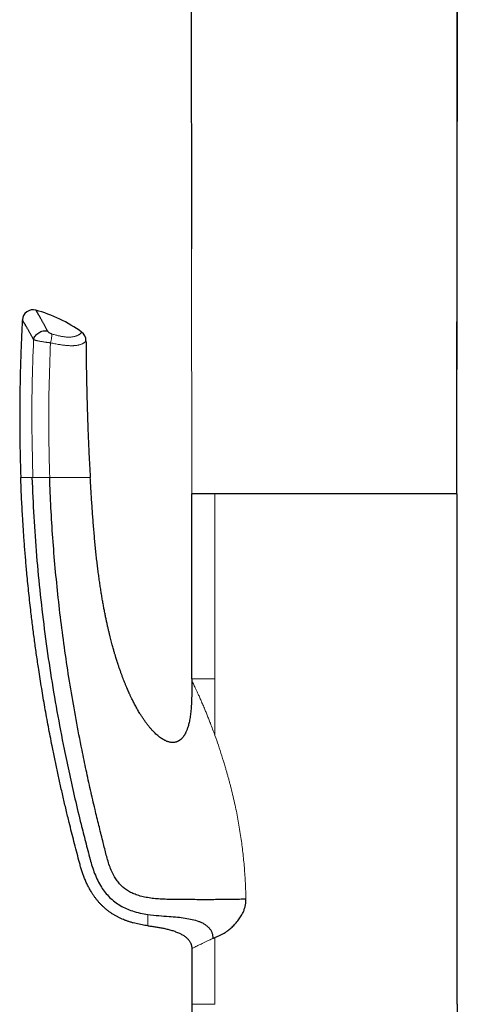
# Model space of a CAD drawing. Header units: millimetres. Extents: x 8 to 960, y 12 to 931.
# Tile 11 of 175: x 243 to 284, y 747 to 839. Entities that reach past the tile are written whole.
import ezdxf

# ---------------------------------------------------------------- set-up
doc = ezdxf.new("R2010")
doc.units = ezdxf.units.MM

msp = doc.modelspace()

# ---------------------------------------------------------------- linework, layer by layer
at = {"color": 7, "linetype": 'Continuous', "lineweight": 30}
for p, q in [((284.222, 794.815), (284.349, 918.602)), ((259.344, 892.976), (259.424, 817.695)), ((261.612, 794.815), (259.447, 794.815)), ((259.447, 777.515), (259.447, 794.815)), ((259.452, 794.815), (259.452, 794.805)), ((282.083, 794.815), (261.612, 794.815)), ((284.247, 794.815), (282.083, 794.815)), ((284.247, 777.515), (284.247, 794.815)), ((259.447, 777.515), (259.447, 777.315)), ((284.247, 747.123), (284.247, 777.5)), ((261.413, 753.267), (261.612, 753.356)), ((261.612, 753.356), (262.033, 753.539)), ((259.447, 752.315), (259.447, 747.115)), ((259.447, 747.115), (259.447, 729.815)), ((284.247, 747.115), (284.247, 729.815))]:
    msp.add_line(p, q, dxfattribs=at)
at = {"color": 8, "linetype": 'Continuous', "lineweight": 0}
for p, q in [((259.424, 817.695), (259.448, 794.805)), ((244.604, 796.315), (244.509, 796.315)), ((261.612, 777.515), (261.612, 794.815)), ((261.612, 777.515), (261.612, 772.226)), ((261.612, 753.356), (261.612, 747.115))]:
    msp.add_line(p, q, dxfattribs=at)
at = {"color": 7, "linetype": 'Continuous', "lineweight": 30}
for centre, radius, start, end in [((244.612, 810.991), 1, 75.0209, 176.92711), ((241.563, 799.584), 12.807, 53.65093, 75.03086), ((248.561, 809.094), 1, 0.45651, 53.65095)]:
    msp.add_arc(centre, radius, start, end, dxfattribs=at)
for points, knots in [([(284.212, 794.815), (284.213, 795.15), (284.214, 796.076), (284.215, 797.597), (284.216, 799.385), (284.218, 801.189), (284.219, 802.997), (284.221, 804.809), (284.223, 806.625), (284.224, 808.455), (284.226, 810.314), (284.228, 812.2), (284.229, 814.114), (284.231, 816.043), (284.233, 817.988), (284.235, 819.948), (284.237, 821.924), (284.239, 823.915), (284.241, 825.921), (284.243, 827.943), (284.245, 829.981), (284.247, 832.033), (284.249, 834.102), (284.251, 836.185), (284.253, 838.355), (284.256, 840.612), (284.258, 842.958), (284.261, 845.322), (284.263, 847.705), (284.266, 850.031), (284.268, 852.3), (284.271, 854.51), (284.273, 856.736), (284.276, 858.977), (284.278, 861.219), (284.281, 863.464), (284.284, 865.709), (284.286, 867.97), (284.289, 870.261), (284.292, 872.583), (284.295, 874.935), (284.297, 877.303), (284.3, 879.687), (284.303, 882.086), (284.306, 884.5), (284.309, 886.93), (284.312, 889.375), (284.315, 891.836), (284.318, 894.312), (284.321, 896.804), (284.324, 899.311), (284.327, 901.833), (284.331, 904.457), (284.334, 907.182), (284.337, 910.01), (284.341, 912.857), (284.344, 915.723), (284.346, 917.639), (284.347, 918.601)], [0, 0, 0, 0, 0.008114, 0.022435, 0.03688, 0.051448, 0.066141, 0.080691, 0.095362, 0.110152, 0.125062, 0.140399, 0.155861, 0.171447, 0.187158, 0.202994, 0.218954, 0.235038, 0.251248, 0.267582, 0.284041, 0.300624, 0.317332, 0.334165, 0.351123, 0.36992, 0.388868, 0.407968, 0.427218, 0.446619, 0.464349, 0.482203, 0.500181, 0.518283, 0.53651, 0.554532, 0.572674, 0.590936, 0.609318, 0.628198, 0.647204, 0.666334, 0.685589, 0.704969, 0.724474, 0.744103, 0.763858, 0.783737, 0.803741, 0.82387, 0.844124, 0.864502, 0.885005, 0.907702, 0.930551, 0.95355, 0.976699, 1, 1, 1, 1]), ([(244.871, 811.957), (244.871, 811.956), (244.871, 811.956), (244.875, 811.949), (244.883, 811.937), (244.893, 811.92), (244.906, 811.897), (244.922, 811.869), (244.942, 811.836), (244.964, 811.798), (244.99, 811.754), (245.019, 811.705), (245.051, 811.651), (245.085, 811.593), (245.121, 811.53), (245.16, 811.463), (245.201, 811.392), (245.244, 811.316), (245.29, 811.234), (245.339, 811.149), (245.39, 811.058), (245.444, 810.962), (245.5, 810.861), (245.559, 810.755), (245.62, 810.643), (245.683, 810.527), (245.748, 810.407), (245.815, 810.281), (245.884, 810.151), (245.932, 810.061), (245.955, 810.015)], [0, 0, 0, 0, 0.0315876, 0.0669072, 0.1022945, 0.1376818, 0.173845, 0.2100083, 0.2462436, 0.282479, 0.3189324, 0.3553859, 0.3919119, 0.428438, 0.4634942, 0.4985504, 0.5336694, 0.5687885, 0.6040962, 0.639404, 0.6747739, 0.7101439, 0.7462176, 0.7822913, 0.8184288, 0.8545663, 0.8908937, 0.9272211, 0.9636105, 1, 1, 1, 1]), ([(243.614, 811.045), (243.591, 810.597), (243.542, 809.652), (243.482, 808.208), (243.432, 806.712), (243.396, 805.215), (243.373, 803.718), (243.364, 802.221), (243.368, 800.723), (243.387, 799.224), (243.418, 797.755), (243.45, 796.785), (243.465, 796.315)], [0, 0, 0, 0, 0.0911687, 0.1927283, 0.2942998, 0.3958877, 0.4974964, 0.5991311, 0.7007969, 0.8024995, 0.9042445, 1, 1, 1, 1]), ([(244.665, 809.208), (244.643, 809.25), (244.598, 809.332), (244.533, 809.452), (244.47, 809.567), (244.408, 809.679), (244.348, 809.787), (244.29, 809.89), (244.234, 809.99), (244.179, 810.086), (244.127, 810.178), (244.076, 810.266), (244.027, 810.349), (243.981, 810.428), (243.938, 810.503), (243.896, 810.573), (243.858, 810.638), (243.822, 810.698), (243.789, 810.753), (243.76, 810.803), (243.733, 810.848), (243.708, 810.889), (243.686, 810.925), (243.667, 810.956), (243.651, 810.983), (243.638, 811.005), (243.627, 811.022), (243.619, 811.035), (243.615, 811.042), (243.613, 811.045), (243.614, 811.045), (243.614, 811.045)], [0, 0, 0, 0, 0.035033, 0.070065, 0.105151, 0.140237, 0.175488, 0.210739, 0.246046, 0.281353, 0.317309, 0.353264, 0.389282, 0.425299, 0.461506, 0.497713, 0.533984, 0.570256, 0.605475, 0.640694, 0.675974, 0.711254, 0.74672, 0.782186, 0.817714, 0.853243, 0.889492, 0.925741, 0.962058, 0.998375, 1, 1, 1, 1]), ([(244.665, 809.208), (244.683, 809.271), (244.719, 809.395), (244.827, 809.572), (244.969, 809.729), (245.142, 809.86), (245.336, 809.958), (245.543, 810.019), (245.755, 810.043), (245.889, 810.025), (245.955, 810.015)], [0, 0, 0, 0, 0.125, 0.25, 0.375, 0.5, 0.625, 0.75, 0.875, 1, 1, 1, 1]), ([(249.561, 809.102), (249.566, 808.52), (249.577, 807.355), (249.605, 805.607), (249.643, 803.86), (249.69, 802.212), (249.744, 800.663), (249.804, 799.213), (249.874, 797.764), (249.93, 796.798), (249.958, 796.315)], [0, 0, 0, 0, 0.1365881, 0.2731802, 0.4097858, 0.5463971, 0.6597841, 0.7731759, 0.8865844, 1, 1, 1, 1]), ([(255.347, 754.453), (255.256, 754.466), (255.072, 754.491), (254.796, 754.536), (254.522, 754.589), (254.248, 754.65), (253.976, 754.719), (253.705, 754.797), (253.436, 754.885), (253.178, 754.98), (252.932, 755.081), (252.696, 755.189), (252.464, 755.307), (252.235, 755.435), (252.012, 755.572), (251.793, 755.721), (251.579, 755.879), (251.375, 756.045), (251.18, 756.219), (250.994, 756.4), (250.815, 756.59), (250.643, 756.788), (250.479, 756.993), (250.322, 757.206), (250.173, 757.426), (250.044, 757.631), (249.935, 757.818), (249.812, 758.041), (249.666, 758.328), (249.507, 758.681), (249.361, 759.042), (249.229, 759.409), (249.109, 759.783), (249.002, 760.162), (248.856, 760.712), (248.665, 761.429), (248.435, 762.316), (248.21, 763.204), (247.965, 764.192), (247.702, 765.281), (247.423, 766.471), (247.153, 767.664), (246.892, 768.858), (246.639, 770.055), (246.416, 771.154), (246.219, 772.155), (246.047, 773.057), (245.881, 773.959), (245.72, 774.856), (245.566, 775.747), (245.419, 776.631), (245.276, 777.517), (245.116, 778.551), (244.94, 779.734), (244.755, 781.067), (244.581, 782.402), (244.436, 783.59), (244.317, 784.63), (244.221, 785.522), (244.129, 786.414), (244.029, 787.458), (243.922, 788.653), (243.814, 790.001), (243.717, 791.35), (243.642, 792.551), (243.583, 793.603), (243.538, 794.507), (243.498, 795.411), (243.476, 796.014), (243.465, 796.315)], [0, 0, 0, 0, 0.006075, 0.012154, 0.018267, 0.02438, 0.030515, 0.03665, 0.04283, 0.049018, 0.054642, 0.060275, 0.065978, 0.07168, 0.077422, 0.083165, 0.088984, 0.094815, 0.10044, 0.106076, 0.111787, 0.117498, 0.123248, 0.128997, 0.134817, 0.140645, 0.144821, 0.148997, 0.157368, 0.165852, 0.174335, 0.18287, 0.191405, 0.200025, 0.208647, 0.228637, 0.248627, 0.268619, 0.288611, 0.31529, 0.34197, 0.368649, 0.395341, 0.422033, 0.448725, 0.468762, 0.488799, 0.508839, 0.528879, 0.548447, 0.568014, 0.587585, 0.607155, 0.636529, 0.665903, 0.695286, 0.724669, 0.744242, 0.763815, 0.78339, 0.802966, 0.832473, 0.86198, 0.891496, 0.921012, 0.940758, 0.960503, 0.980252, 1, 1, 1, 1]), ([(244.509, 796.315), (244.561, 795.097), (244.664, 792.661), (244.929, 789.009), (245.275, 785.356), (245.71, 781.707), (246.23, 778.077), (246.832, 774.486), (247.433, 771.344), (248.004, 768.625), (248.531, 766.289), (249.037, 764.18), (249.515, 762.294), (249.858, 760.979), (250.132, 759.982), (250.36, 759.325), (250.643, 758.681), (250.972, 758.089), (251.348, 757.558), (251.762, 757.093), (252.234, 756.682), (252.754, 756.332), (253.311, 756.05), (253.935, 755.814), (254.614, 755.628), (255.105, 755.547), (255.347, 755.508)], [0, 0, 0, 0, 0.082794, 0.165593, 0.248628, 0.331931, 0.415105, 0.497665, 0.579176, 0.632362, 0.686313, 0.741798, 0.779609, 0.818492, 0.834061, 0.849794, 0.865692, 0.881753, 0.895719, 0.909793, 0.923939, 0.938111, 0.952237, 0.96627, 0.983311, 1, 1, 1, 1]), ([(264.504, 756.934), (264.308, 756.928), (263.917, 756.917), (263.292, 756.906), (262.652, 756.898), (262.003, 756.892), (261.351, 756.889), (260.662, 756.888), (259.94, 756.889), (259.195, 756.893), (258.477, 756.898), (257.789, 756.902), (257.132, 756.913), (256.503, 756.941), (255.9, 756.991), (255.323, 757.07), (254.771, 757.183), (254.274, 757.332), (253.83, 757.515), (253.44, 757.729), (253.082, 757.989), (252.76, 758.293), (252.477, 758.639), (252.209, 759.049), (251.965, 759.526), (251.748, 760.066), (251.572, 760.63), (251.423, 761.21), (251.273, 761.798), (251.053, 762.673), (250.761, 763.847), (250.377, 765.428), (249.98, 767.146), (249.573, 768.994), (249.116, 771.19), (248.627, 773.719), (248.129, 776.569), (247.686, 779.406), (247.297, 782.239), (246.963, 785.06), (246.682, 787.874), (246.456, 790.682), (246.279, 793.496), (246.205, 795.376), (246.168, 796.315)], [0, 0, 0, 0, 0.01396, 0.027843, 0.041595, 0.055165, 0.068502, 0.081558, 0.096797, 0.11149, 0.125542, 0.138936, 0.151738, 0.163994, 0.175759, 0.187087, 0.198041, 0.208697, 0.217424, 0.226054, 0.234643, 0.243249, 0.251928, 0.260708, 0.271873, 0.283208, 0.29471, 0.306382, 0.318222, 0.330227, 0.359186, 0.388994, 0.425347, 0.462346, 0.499662, 0.556599, 0.612978, 0.668896, 0.724583, 0.78024, 0.835037, 0.88999, 0.945006, 1, 1, 1, 1]), ([(259.447, 777.315), (259.447, 777.191), (259.447, 776.949), (259.446, 776.592), (259.443, 776.248), (259.437, 775.918), (259.428, 775.601), (259.416, 775.298), (259.399, 774.999), (259.377, 774.706), (259.35, 774.42), (259.318, 774.15), (259.281, 773.897), (259.241, 773.665), (259.197, 773.453), (259.152, 773.262), (259.103, 773.085), (259.053, 772.925), (259.002, 772.78), (258.953, 772.656), (258.907, 772.551), (258.865, 772.463), (258.825, 772.386), (258.788, 772.32), (258.754, 772.263), (258.721, 772.212), (258.682, 772.154), (258.633, 772.087), (258.571, 772.011), (258.509, 771.944), (258.451, 771.887), (258.403, 771.845), (258.359, 771.81), (258.327, 771.787), (258.303, 771.77), (258.281, 771.755), (258.251, 771.736), (258.212, 771.713), (258.168, 771.69), (258.128, 771.671), (258.092, 771.656), (258.056, 771.641), (258.008, 771.625), (257.947, 771.607), (257.879, 771.592), (257.809, 771.581), (257.72, 771.574), (257.614, 771.573), (257.494, 771.584), (257.37, 771.605), (257.249, 771.637), (257.132, 771.677), (257.026, 771.72), (256.905, 771.778), (256.763, 771.855), (256.6, 771.958), (256.434, 772.077), (256.267, 772.211), (256.097, 772.361), (255.926, 772.527), (255.753, 772.708), (255.583, 772.9), (255.415, 773.102), (255.25, 773.314), (255.084, 773.539), (254.919, 773.777), (254.753, 774.029), (254.607, 774.263), (254.479, 774.477), (254.368, 774.668), (254.26, 774.861), (254.156, 775.051), (254.061, 775.232), (253.974, 775.401), (253.895, 775.559), (253.824, 775.704), (253.76, 775.837), (253.703, 775.957), (253.653, 776.064), (253.61, 776.159), (253.572, 776.241), (253.543, 776.307), (253.52, 776.357), (253.503, 776.397), (253.487, 776.432), (253.47, 776.472), (253.449, 776.521), (253.421, 776.584), (253.385, 776.668), (253.341, 776.77), (253.292, 776.888), (253.24, 777.015), (253.186, 777.148), (253.13, 777.289), (253.06, 777.467), (252.975, 777.688), (252.877, 777.953), (252.791, 778.191), (252.721, 778.391), (252.668, 778.543), (252.621, 778.684), (252.578, 778.813), (252.539, 778.929), (252.505, 779.035), (252.475, 779.128), (252.449, 779.209), (252.43, 779.269), (252.417, 779.31), (252.41, 779.334), (252.405, 779.35), (252.402, 779.359), (252.401, 779.363), (252.4, 779.365), (252.397, 779.373), (252.392, 779.391), (252.382, 779.422), (252.368, 779.467), (252.35, 779.526), (252.328, 779.599), (252.302, 779.685), (252.271, 779.786), (252.235, 779.907), (252.194, 780.05), (252.146, 780.216), (252.094, 780.4), (252.037, 780.603), (251.978, 780.825), (251.914, 781.065), (251.848, 781.322), (251.78, 781.597), (251.709, 781.888), (251.636, 782.197), (251.562, 782.525), (251.487, 782.869), (251.411, 783.228), (251.335, 783.604), (251.259, 783.998), (251.182, 784.412), (251.104, 784.847), (251.027, 785.304), (250.95, 785.78), (250.875, 786.274), (250.801, 786.787), (250.728, 787.319), (250.658, 787.869), (250.589, 788.438), (250.523, 789.026), (250.459, 789.633), (250.398, 790.258), (250.339, 790.902), (250.283, 791.564), (250.23, 792.226), (250.181, 792.885), (250.135, 793.541), (250.09, 794.213), (250.046, 794.9), (250.002, 795.602), (249.973, 796.076), (249.958, 796.315)], [0, 0, 0, 0, 0.011069, 0.021739, 0.03201, 0.041882, 0.051354, 0.060427, 0.069101, 0.078182, 0.08678, 0.094897, 0.102533, 0.109683, 0.116007, 0.121896, 0.127354, 0.13238, 0.136972, 0.141132, 0.144353, 0.147256, 0.14984, 0.152106, 0.154054, 0.155771, 0.157617, 0.160278, 0.163218, 0.166435, 0.16846, 0.17047, 0.172151, 0.173487, 0.174039, 0.174778, 0.175854, 0.177267, 0.178778, 0.180297, 0.181294, 0.182224, 0.183824, 0.1858, 0.187914, 0.190049, 0.192207, 0.195862, 0.199556, 0.203051, 0.207105, 0.210777, 0.214086, 0.21738, 0.222806, 0.228541, 0.234651, 0.241079, 0.247832, 0.254943, 0.262417, 0.270254, 0.277958, 0.285983, 0.29433, 0.302998, 0.311989, 0.321301, 0.327752, 0.33435, 0.34109, 0.347633, 0.353748, 0.359434, 0.364693, 0.369524, 0.373928, 0.377903, 0.38145, 0.38457, 0.387261, 0.389525, 0.391004, 0.392227, 0.393369, 0.394525, 0.396075, 0.398147, 0.40074, 0.404263, 0.408119, 0.4122, 0.416504, 0.421033, 0.425785, 0.433705, 0.442177, 0.451202, 0.456381, 0.46119, 0.465622, 0.469677, 0.473355, 0.476656, 0.47958, 0.482127, 0.484296, 0.485236, 0.485989, 0.486516, 0.486764, 0.486841, 0.486886, 0.487001, 0.48755, 0.488529, 0.489941, 0.491783, 0.494057, 0.496763, 0.4999, 0.503468, 0.508074, 0.513244, 0.518977, 0.525273, 0.532133, 0.539557, 0.547544, 0.555949, 0.564899, 0.574395, 0.584436, 0.595023, 0.605951, 0.617405, 0.629384, 0.641888, 0.655189, 0.669038, 0.683433, 0.698376, 0.713867, 0.729906, 0.746492, 0.763624, 0.781304, 0.799531, 0.818307, 0.83763, 0.8575, 0.877918, 0.897115, 0.916772, 0.936889, 0.957466, 0.978503, 1, 1, 1, 1]), ([(262.033, 753.539), (262.118, 753.578), (262.288, 753.657), (262.55, 753.813), (262.78, 753.972), (262.975, 754.124), (263.134, 754.258), (263.289, 754.401), (263.439, 754.553), (263.59, 754.718), (263.739, 754.896), (263.882, 755.087), (264.012, 755.283), (264.129, 755.484), (264.248, 755.72), (264.358, 755.993), (264.446, 756.304), (264.5, 756.619), (264.503, 756.829), (264.504, 756.934)], [0, 0, 0, 0, 0.082587, 0.165446, 0.24901, 0.300289, 0.350793, 0.400626, 0.449899, 0.498724, 0.55224, 0.603795, 0.653593, 0.70186, 0.748844, 0.815199, 0.878376, 0.939547, 1, 1, 1, 1]), ([(255.347, 755.508), (255.686, 755.469), (256.346, 755.394), (257.268, 755.337), (258.09, 755.268), (258.811, 755.178), (259.477, 755.058), (259.993, 754.91), (260.368, 754.752), (260.625, 754.613), (260.858, 754.45), (261.06, 754.257), (261.223, 754.036), (261.335, 753.79), (261.401, 753.531), (261.409, 753.355), (261.413, 753.267)], [0, 0, 0, 0, 0.145596, 0.283879, 0.394423, 0.497993, 0.59415, 0.683693, 0.726377, 0.767834, 0.808275, 0.847821, 0.886573, 0.924737, 0.962518, 1, 1, 1, 1]), ([(255.347, 754.453), (255.471, 754.437), (255.719, 754.404), (256.089, 754.349), (256.459, 754.287), (256.83, 754.214), (257.139, 754.143), (257.386, 754.078), (257.572, 754.024), (257.756, 753.966), (257.939, 753.901), (258.119, 753.83), (258.284, 753.757), (258.433, 753.684), (258.566, 753.611), (258.696, 753.531), (258.821, 753.444), (258.94, 753.349), (259.052, 753.245), (259.156, 753.13), (259.238, 753.018), (259.3, 752.913), (259.346, 752.819), (259.384, 752.72), (259.418, 752.603), (259.443, 752.467), (259.446, 752.366), (259.447, 752.315)], [0, 0, 0, 0, 0.075014, 0.150042, 0.225141, 0.300288, 0.377113, 0.415593, 0.454071, 0.492857, 0.531641, 0.570615, 0.609586, 0.639862, 0.670192, 0.700729, 0.731362, 0.76165, 0.792105, 0.823228, 0.854667, 0.875433, 0.896333, 0.917681, 0.939194, 0.969378, 1, 1, 1, 1])]:
    msp.add_open_spline(points, degree=3, knots=knots, dxfattribs=at)
at = {"color": 8, "linetype": 'Continuous', "lineweight": 0}
for points, knots in [([(246.346, 809.749), (246.33, 809.754), (246.299, 809.764), (246.245, 809.787), (246.186, 809.816), (246.125, 809.852), (246.071, 809.89), (246.022, 809.931), (245.981, 809.974), (245.964, 810.002), (245.955, 810.015)], [0, 0, 0, 0, 0.090789, 0.181622, 0.312864, 0.44422, 0.57512, 0.70605, 0.85306, 1, 1, 1, 1]), ([(249.154, 809.9), (249.153, 809.898), (249.152, 809.896), (249.14, 809.877), (249.118, 809.849), (249.089, 809.816), (249.054, 809.782), (249.018, 809.749), (248.973, 809.714), (248.92, 809.677), (248.858, 809.64), (248.785, 809.602), (248.702, 809.566), (248.617, 809.535), (248.534, 809.51), (248.455, 809.491), (248.369, 809.474), (248.275, 809.459), (248.172, 809.448), (248.059, 809.442), (247.934, 809.44), (247.797, 809.444), (247.651, 809.455), (247.497, 809.473), (247.353, 809.495), (247.219, 809.52), (247.099, 809.545), (246.967, 809.575), (246.824, 809.611), (246.669, 809.653), (246.509, 809.699), (246.4, 809.732), (246.346, 809.749)], [0, 0, 0, 0, 0.060652, 0.121304, 0.182146, 0.242987, 0.283975, 0.324968, 0.365955, 0.407177, 0.448407, 0.489624, 0.529352, 0.569076, 0.595769, 0.622468, 0.649157, 0.675862, 0.70258, 0.729277, 0.756752, 0.784251, 0.811707, 0.837412, 0.863114, 0.880735, 0.898371, 0.915991, 0.93682, 0.95765, 0.978824, 1, 1, 1, 1]), ([(244.665, 809.208), (244.613, 807.776), (244.509, 804.912), (244.487, 800.612), (244.564, 797.747), (244.603, 796.315)], [0, 0, 0, 0, 0.3333931, 0.6667302, 1, 1, 1, 1]), ([(244.665, 809.208), (244.665, 809.208), (244.676, 809.203), (244.702, 809.192), (244.749, 809.175), (244.805, 809.158), (244.873, 809.138), (244.952, 809.118), (245.042, 809.097), (245.14, 809.075), (245.247, 809.054), (245.356, 809.034), (245.462, 809.015), (245.566, 808.998), (245.673, 808.982), (245.775, 808.967), (245.872, 808.954), (245.964, 808.942), (246.058, 808.931), (246.152, 808.92), (246.214, 808.914), (246.245, 808.911), (246.245, 808.911)], [0, 0, 0, 0, 0.00003, 0.055131, 0.110232, 0.166937, 0.223641, 0.288861, 0.351598, 0.414334, 0.479472, 0.54461, 0.599008, 0.653406, 0.709368, 0.765328, 0.808961, 0.856197, 0.903432, 0.951701, 0.99997, 1, 1, 1, 1]), ([(246.168, 796.315), (246.132, 797.714), (246.059, 800.512), (246.087, 804.713), (246.192, 807.511), (246.245, 808.911)], [0, 0, 0, 0, 0.333174, 0.6665, 1, 1, 1, 1]), ([(246.245, 808.911), (246.314, 808.895), (246.453, 808.864), (246.657, 808.821), (246.858, 808.782), (247.043, 808.75), (247.21, 808.723), (247.361, 808.701), (247.507, 808.682), (247.649, 808.667), (247.786, 808.654), (247.917, 808.645), (248.043, 808.638), (248.164, 808.635), (248.277, 808.636), (248.385, 808.639), (248.487, 808.644), (248.583, 808.653), (248.673, 808.664), (248.761, 808.678), (248.847, 808.695), (248.929, 808.715), (249.017, 808.74), (249.107, 808.772), (249.193, 808.808), (249.265, 808.845), (249.326, 808.881), (249.387, 808.922), (249.443, 808.966), (249.49, 809.011), (249.524, 809.05), (249.546, 809.079), (249.559, 809.098), (249.56, 809.101), (249.561, 809.102)], [0, 0, 0, 0, 0.0242142, 0.0484273, 0.0730359, 0.0976435, 0.117768, 0.1379082, 0.1580333, 0.1787161, 0.1994146, 0.220099, 0.2414956, 0.2628934, 0.2844925, 0.3060925, 0.3282132, 0.3503347, 0.3725894, 0.3948449, 0.4208687, 0.4469013, 0.4729278, 0.5123083, 0.5516914, 0.5886242, 0.6255661, 0.662502, 0.7182354, 0.7739709, 0.8303866, 0.8868029, 0.9434016, 1, 1, 1, 1]), ([(244.509, 796.315), (244.462, 796.315), (244.369, 796.315), (244.241, 796.315), (244.122, 796.315), (244.012, 796.315), (243.912, 796.315), (243.822, 796.315), (243.741, 796.315), (243.667, 796.315), (243.6, 796.315), (243.544, 796.315), (243.502, 796.315), (243.479, 796.315), (243.467, 796.315), (243.465, 796.315), (243.465, 796.315)], [0, 0, 0, 0, 0.069192, 0.138415, 0.20787, 0.277325, 0.346905, 0.416485, 0.486303, 0.556152, 0.63918, 0.722208, 0.805458, 0.888707, 0.944345, 1, 1, 1, 1]), ([(246.168, 796.315), (246.074, 796.315), (245.887, 796.315), (245.601, 796.315), (245.329, 796.315), (245.081, 796.315), (244.871, 796.315), (244.703, 796.315), (244.636, 796.315), (244.604, 796.315)], [0, 0, 0, 0, 0.144258, 0.288619, 0.43285, 0.57689, 0.721232, 0.865656, 1, 1, 1, 1]), ([(246.165, 796.315), (246.357, 796.315), (246.74, 796.315), (247.282, 796.315), (247.779, 796.315), (248.22, 796.315), (248.599, 796.315), (248.917, 796.315), (249.179, 796.315), (249.432, 796.315), (249.648, 796.315), (249.805, 796.315), (249.9, 796.315), (249.95, 796.315), (249.958, 796.315), (249.958, 796.315), (249.958, 796.315)], [0, 0, 0, 0, 0.062509, 0.12494, 0.187376, 0.249869, 0.312328, 0.37485, 0.437357, 0.499864, 0.599758, 0.699823, 0.79994, 0.899967, 0.999997, 1, 1, 1, 1]), ([(261.612, 777.515), (261.456, 777.515), (261.143, 777.515), (260.738, 777.515), (260.332, 777.515), (259.962, 777.515), (259.668, 777.515), (259.482, 777.515), (259.459, 777.515), (259.447, 777.515)], [0, 0, 0, 0, 0.115127, 0.230254, 0.34538, 0.509035, 0.67269, 0.836345, 1, 1, 1, 1]), ([(259.447, 777.315), (259.449, 777.312), (259.453, 777.307), (259.481, 777.254), (259.526, 777.168), (259.59, 777.042), (259.672, 776.877), (259.771, 776.674), (259.885, 776.432), (260.015, 776.153), (260.159, 775.835), (260.316, 775.48), (260.487, 775.086), (260.63, 774.746), (260.74, 774.482), (260.813, 774.305), (260.885, 774.127), (260.959, 773.945), (261.033, 773.759), (261.108, 773.568), (261.229, 773.257), (261.398, 772.814), (261.54, 772.424), (261.612, 772.226)], [0, 0, 0, 0, 0.050806, 0.101331, 0.151855, 0.204654, 0.258068, 0.312398, 0.367928, 0.424926, 0.48364, 0.544296, 0.607099, 0.672235, 0.69836, 0.72332, 0.748499, 0.773906, 0.799548, 0.825431, 0.851563, 0.924753, 1, 1, 1, 1]), ([(261.612, 772.226), (261.719, 771.925), (261.936, 771.31), (262.256, 770.33), (262.498, 769.54), (262.664, 768.97), (262.758, 768.642), (262.85, 768.313), (262.94, 767.982), (263.028, 767.649), (263.153, 767.161), (263.312, 766.514), (263.544, 765.486), (263.797, 764.216), (264.037, 762.748), (264.225, 761.299), (264.364, 759.873), (264.462, 758.414), (264.49, 757.431), (264.504, 756.934)], [0, 0, 0, 0, 0.066063, 0.134982, 0.206925, 0.229326, 0.251405, 0.273521, 0.295679, 0.317881, 0.340131, 0.392786, 0.445773, 0.541346, 0.638359, 0.726385, 0.815902, 0.90706, 1, 1, 1, 1]), ([(255.347, 754.453), (255.347, 754.455), (255.347, 754.458), (255.347, 754.487), (255.347, 754.534), (255.347, 754.598), (255.347, 754.682), (255.347, 754.781), (255.347, 754.896), (255.347, 755.024), (255.347, 755.169), (255.347, 755.328), (255.347, 755.448), (255.347, 755.507)], [0, 0, 0, 0, 0.093772, 0.187276, 0.280572, 0.373724, 0.466794, 0.559842, 0.647607, 0.735457, 0.82344, 0.911606, 1, 1, 1, 1]), ([(259.447, 752.315), (259.462, 752.323), (259.49, 752.338), (259.722, 752.457), (260.021, 752.606), (260.31, 752.748), (260.53, 752.856), (260.786, 752.979), (261.078, 753.116), (261.3, 753.216), (261.413, 753.267)], [0, 0, 0, 0, 0.187435, 0.379376, 0.576366, 0.653398, 0.734198, 0.818884, 0.907479, 1, 1, 1, 1]), ([(261.612, 747.115), (261.456, 747.115), (261.143, 747.115), (260.738, 747.115), (260.332, 747.115), (259.962, 747.115), (259.668, 747.115), (259.482, 747.115), (259.459, 747.115), (259.447, 747.115)], [0, 0, 0, 0, 0.115127, 0.230254, 0.34538, 0.509035, 0.67269, 0.836345, 1, 1, 1, 1])]:
    msp.add_open_spline(points, degree=3, knots=knots, dxfattribs=at)
msp.add_open_spline([(246.346, 809.749), (246.352, 809.701), (246.365, 809.605), (246.35, 809.399), (246.312, 809.164), (246.267, 808.995), (246.245, 808.911)], degree=3, dxfattribs=at)

doc.saveas('drawing.dxf')
